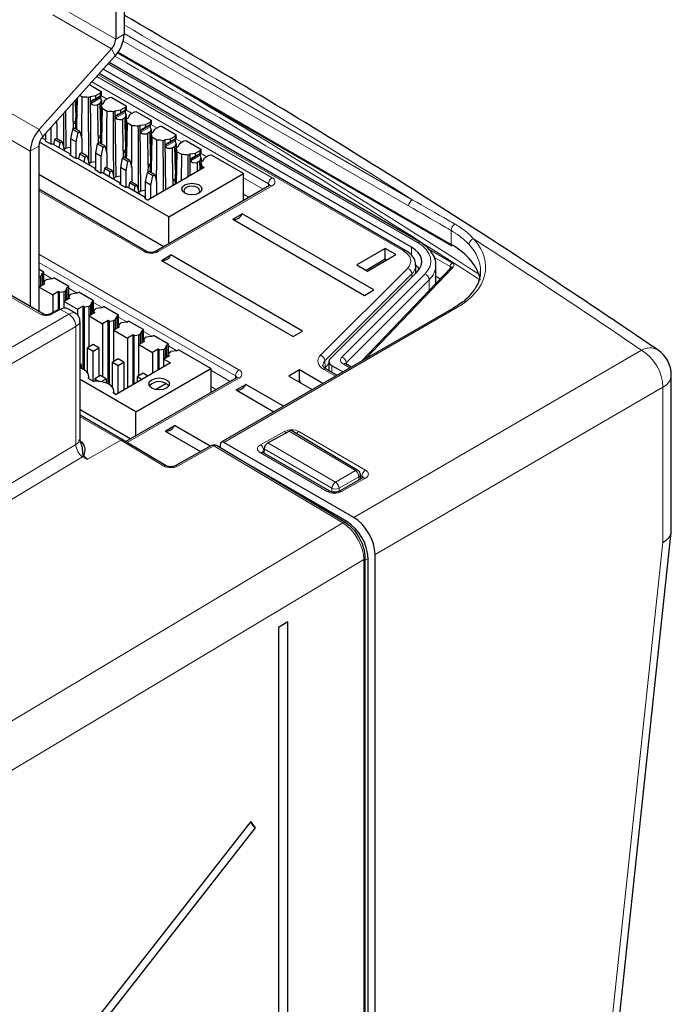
# Paper-space layout 'Blatt4' of a CAD drawing. Header units: millimetres. Extents: x 5 to 418, y 2 to 292.
# Tile 66 of 68: x 325 to 350, y 200 to 239. Entities that reach past the tile are written whole.
import ezdxf

# ---------------------------------------------------------------- set-up
doc = ezdxf.new("R2010")
doc.units = ezdxf.units.MM

psp = doc.layouts.new('Blatt4')

# ---------------------------------------------------------------- linework, layer by layer
at = {"color": 7, "linetype": 'Continuous', "lineweight": 25}
for p, q in [((328.37, 244.165), (328.37, 238.066)), ((328.709, 244.361), (328.709, 238.262)), ((325.524, 227.123), (297.191, 243.479)), ((328.206, 237.675), (325.335, 234.471)), ((328.35, 237.403), (325.478, 234.199)), ((328.445, 237.522), (341.718, 229.86)), ((340.463, 229.997), (328.106, 237.131)), ((339.901, 229.662), (327.716, 236.696)), ((340.123, 229.8), (327.873, 236.871)), ((327.324, 236.258), (327.793, 235.987)), ((327.036, 235.767), (326.936, 235.825)), ((327.363, 235.79), (327.583, 235.824)), ((327.551, 235.685), (327.779, 235.816)), ((327.58, 235.719), (327.583, 235.824)), ((327.583, 235.824), (327.767, 235.93)), ((327.767, 235.93), (327.793, 235.987)), ((327.77, 235.828), (327.767, 235.93)), ((327.793, 235.987), (327.796, 235.836)), ((326.684, 234.788), (326.675, 235.535)), ((326.783, 235.148), (326.773, 235.644)), ((327.288, 235.746), (327.363, 235.79)), ((327.392, 233.165), (327.363, 235.79)), ((327.39, 235.513), (327.391, 235.563)), ((327.618, 235.449), (327.66, 235.456)), ((327.755, 235.51), (327.66, 235.456)), ((327.674, 234.217), (327.66, 235.456)), ((327.755, 235.51), (327.766, 235.534)), ((327.773, 234.576), (327.755, 235.51)), ((327.762, 235.777), (327.762, 235.728)), ((327.87, 235.498), (327.794, 235.454)), ((327.8, 235.624), (327.802, 235.459)), ((327.929, 235.625), (327.87, 235.498)), ((328.112, 235.731), (327.929, 235.625)), ((328.211, 235.746), (328.112, 235.731)), ((328.211, 235.746), (328.783, 235.416)), ((328.757, 235.359), (328.783, 235.416)), ((328.783, 235.416), (328.786, 235.264)), ((326.402, 233.736), (326.386, 235.212)), ((328.026, 235.196), (327.83, 235.309)), ((328.278, 235.175), (328.353, 235.219)), ((328.353, 235.219), (328.573, 235.253)), ((328.382, 232.593), (328.353, 235.219)), ((328.541, 235.113), (328.768, 235.245)), ((328.57, 235.147), (328.573, 235.253)), ((328.573, 235.253), (328.757, 235.359)), ((328.752, 235.205), (328.752, 235.156)), ((328.76, 235.257), (328.757, 235.359)), ((328.79, 235.053), (328.792, 234.888)), ((328.918, 235.053), (328.86, 234.926)), ((329.102, 235.159), (328.918, 235.053)), ((329.201, 235.175), (329.102, 235.159)), ((329.201, 235.175), (329.773, 234.844)), ((326.008, 234.79), (326.036, 234.683)), ((326.033, 234.696), (326.034, 234.819)), ((326.036, 234.683), (326.036, 234.105)), ((326.684, 234.788), (326.682, 234.5)), ((326.774, 234.808), (326.684, 234.755)), ((326.684, 234.788), (326.684, 234.755)), ((326.684, 234.755), (326.772, 234.705)), ((328.38, 234.942), (328.381, 234.991)), ((328.608, 234.878), (328.65, 234.884)), ((328.745, 234.939), (328.65, 234.884)), ((328.664, 233.645), (328.65, 234.884)), ((328.745, 234.939), (328.756, 234.963)), ((328.762, 234.005), (328.745, 234.939)), ((328.86, 234.926), (328.784, 234.883)), ((329.016, 234.624), (328.82, 234.738)), ((329.268, 234.604), (329.343, 234.647)), ((329.343, 234.647), (329.563, 234.681)), ((329.372, 232.022), (329.343, 234.647)), ((329.531, 234.542), (329.758, 234.673)), ((329.56, 234.576), (329.563, 234.681)), ((329.563, 234.681), (329.747, 234.787)), ((329.741, 234.634), (329.741, 234.585)), ((329.747, 234.787), (329.773, 234.844)), ((329.75, 234.685), (329.747, 234.787)), ((329.773, 234.844), (329.776, 234.693)), ((325.584, 234.317), (325.584, 234.051)), ((325.81, 234.552), (325.8, 234.558)), ((325.81, 234.552), (325.814, 234.574)), ((325.81, 233.891), (325.81, 234.552)), ((326.649, 234.481), (326.574, 234.111)), ((326.724, 234.525), (326.649, 234.481)), ((326.876, 234.351), (326.649, 234.481)), ((326.95, 234.394), (326.724, 234.525)), ((326.8, 233.98), (326.876, 234.351)), ((326.876, 234.351), (326.95, 234.394)), ((326.95, 234.394), (327.026, 234.111)), ((327.764, 234.236), (327.674, 234.184)), ((329.369, 234.37), (329.371, 234.42)), ((329.598, 234.306), (329.64, 234.313)), ((329.735, 234.367), (329.64, 234.313)), ((329.653, 233.074), (329.64, 234.313)), ((329.735, 234.367), (329.746, 234.391)), ((329.752, 233.434), (329.735, 234.367)), ((329.849, 234.355), (329.774, 234.311)), ((329.78, 234.481), (329.782, 234.316)), ((329.908, 234.482), (329.849, 234.355)), ((330.092, 234.588), (329.908, 234.482)), ((330.191, 234.603), (330.092, 234.588)), ((330.191, 234.603), (330.763, 234.273)), ((330.737, 234.216), (330.763, 234.273)), ((330.763, 234.273), (330.766, 234.121)), ((330.477, 231.009), (325.345, 233.972)), ((325.581, 234.064), (325.437, 234.147)), ((325.568, 234.026), (325.804, 233.89)), ((325.588, 234.014), (325.588, 234.019)), ((326.571, 233.493), (325.87, 233.897)), ((325.942, 234.073), (325.902, 233.878)), ((326.017, 234.116), (325.942, 234.073)), ((326.169, 233.943), (325.942, 234.073)), ((326.243, 233.986), (326.017, 234.116)), ((326.129, 233.748), (326.169, 233.943)), ((326.169, 233.943), (326.243, 233.986)), ((326.243, 233.986), (326.319, 233.703)), ((326.8, 233.98), (326.574, 234.111)), ((326.574, 234.111), (326.574, 233.48)), ((326.8, 233.319), (326.8, 233.98)), ((327.026, 234.111), (327.026, 233.534)), ((327.639, 233.91), (327.564, 233.54)), ((327.714, 233.953), (327.639, 233.91)), ((327.866, 233.779), (327.639, 233.91)), ((327.674, 234.217), (327.672, 233.929)), ((327.674, 234.217), (327.674, 234.184)), ((327.674, 234.184), (327.762, 234.133)), ((327.94, 233.822), (327.714, 233.953)), ((330.006, 234.053), (329.81, 234.166)), ((330.258, 234.032), (330.333, 234.076)), ((330.333, 234.076), (330.553, 234.11)), ((330.355, 232.082), (330.333, 234.076)), ((330.359, 233.799), (330.361, 233.848)), ((330.521, 233.97), (330.748, 234.102)), ((330.55, 234.004), (330.553, 234.11)), ((330.553, 234.11), (330.737, 234.216)), ((330.731, 234.062), (330.731, 234.013)), ((330.74, 234.114), (330.737, 234.216)), ((330.769, 233.91), (330.772, 233.745)), ((330.898, 233.91), (330.839, 233.784)), ((331.082, 234.016), (330.898, 233.91)), ((331.18, 234.032), (331.082, 234.016)), ((331.18, 234.032), (331.753, 233.701)), ((324.976, 233.613), (324.976, 227.44)), ((325.315, 233.809), (325.315, 227.244)), ((326.402, 233.736), (326.319, 233.688)), ((326.319, 233.703), (326.319, 233.638)), ((326.574, 233.763), (326.402, 233.736)), ((326.558, 233.454), (326.793, 233.319)), ((326.932, 233.502), (326.892, 233.307)), ((327.007, 233.545), (326.932, 233.502)), ((327.159, 233.371), (326.932, 233.502)), ((327.233, 233.414), (327.007, 233.545)), ((327.79, 233.409), (327.564, 233.54)), ((327.564, 233.54), (327.564, 232.908)), ((327.79, 233.409), (327.866, 233.779)), ((327.866, 233.779), (327.94, 233.822)), ((327.94, 233.822), (328.016, 233.54)), ((328.016, 233.54), (328.016, 232.962)), ((328.664, 233.645), (328.662, 233.357)), ((328.754, 233.665), (328.664, 233.613)), ((328.664, 233.645), (328.664, 233.613)), ((328.664, 233.613), (328.752, 233.562)), ((330.588, 233.735), (330.63, 233.741)), ((330.725, 233.796), (330.63, 233.741)), ((330.643, 232.502), (330.63, 233.741)), ((330.725, 233.796), (330.736, 233.82)), ((330.742, 232.862), (330.725, 233.796)), ((330.839, 233.784), (330.764, 233.74)), ((330.996, 233.481), (330.8, 233.595)), ((330.988, 232.447), (330.996, 233.481)), ((331.248, 233.461), (331.323, 233.504)), ((331.253, 232.6), (331.248, 233.461)), ((331.323, 233.504), (331.543, 233.538)), ((331.333, 232.646), (331.323, 233.504)), ((331.511, 233.399), (331.738, 233.53)), ((331.54, 233.433), (331.543, 233.538)), ((331.543, 233.538), (331.727, 233.644)), ((331.721, 233.491), (331.721, 233.442)), ((331.727, 233.644), (331.753, 233.701)), ((331.73, 233.542), (331.727, 233.644)), ((331.753, 233.701), (331.756, 233.55)), ((332.17, 233.46), (332.072, 233.445)), ((333.447, 232.723), (332.17, 233.46)), ((326.578, 233.443), (326.578, 233.447)), ((327.56, 232.921), (326.86, 233.326)), ((327.119, 233.176), (327.159, 233.371)), ((327.159, 233.371), (327.233, 233.414)), ((327.233, 233.414), (327.309, 233.131)), ((327.392, 233.165), (327.309, 233.117)), ((327.309, 233.131), (327.309, 233.066)), ((327.564, 233.191), (327.392, 233.165)), ((327.79, 232.748), (327.79, 233.409)), ((328.629, 233.339), (328.554, 232.968)), ((328.704, 233.382), (328.629, 233.339)), ((328.856, 233.208), (328.629, 233.339)), ((328.93, 233.251), (328.704, 233.382)), ((328.78, 232.838), (328.856, 233.208)), ((328.856, 233.208), (328.93, 233.251)), ((328.93, 233.251), (329.006, 232.968)), ((329.653, 233.074), (329.652, 232.786)), ((329.744, 233.093), (329.653, 233.041)), ((329.653, 233.074), (329.653, 233.041)), ((331.349, 233.227), (331.351, 233.277)), ((331.578, 233.163), (331.62, 233.17)), ((331.715, 233.224), (331.62, 233.17)), ((331.624, 232.814), (331.62, 233.17)), ((331.715, 233.224), (331.726, 233.248)), ((331.721, 232.87), (331.715, 233.224)), ((331.747, 232.885), (331.754, 233.168)), ((331.829, 233.212), (331.754, 233.168)), ((331.759, 233.338), (331.762, 233.173)), ((331.888, 233.339), (331.829, 233.212)), ((332.072, 233.445), (331.888, 233.339)), ((325.315, 232.696), (330.286, 229.826)), ((327.548, 232.883), (327.783, 232.747)), ((327.568, 232.871), (327.568, 232.876)), ((328.55, 232.35), (327.85, 232.754)), ((327.922, 232.93), (327.882, 232.735)), ((327.997, 232.973), (327.922, 232.93)), ((328.148, 232.8), (327.922, 232.93)), ((328.223, 232.843), (327.997, 232.973)), ((328.109, 232.605), (328.148, 232.8)), ((328.148, 232.8), (328.223, 232.843)), ((328.223, 232.843), (328.299, 232.56)), ((328.78, 232.838), (328.554, 232.968)), ((328.554, 232.968), (328.554, 232.337)), ((328.78, 232.176), (328.78, 232.838)), ((329.006, 232.968), (329.006, 232.391)), ((329.619, 232.767), (329.543, 232.397)), ((329.694, 232.81), (329.619, 232.767)), ((329.846, 232.636), (329.619, 232.767)), ((331.888, 232.966), (329.646, 231.672)), ((329.653, 233.041), (329.742, 232.99)), ((329.92, 232.68), (329.694, 232.81)), ((329.846, 232.636), (329.92, 232.68)), ((329.92, 232.68), (329.996, 232.397)), ((330.477, 231.009), (333.447, 232.723)), ((331.79, 233.023), (331.787, 232.908)), ((331.888, 232.966), (331.79, 233.023)), ((333.447, 231.651), (333.447, 232.723)), ((328.382, 232.593), (328.299, 232.545)), ((328.299, 232.56), (328.299, 232.495)), ((328.554, 232.62), (328.382, 232.593)), ((328.538, 232.311), (328.773, 232.176)), ((328.558, 232.3), (328.558, 232.304)), ((328.912, 232.359), (328.872, 232.164)), ((328.987, 232.402), (328.912, 232.359)), ((329.138, 232.228), (328.912, 232.359)), ((329.213, 232.271), (328.987, 232.402)), ((329.77, 232.266), (329.543, 232.397)), ((329.543, 232.397), (329.543, 231.765)), ((329.77, 232.266), (329.846, 232.636)), ((329.996, 232.397), (329.996, 231.874)), ((330.643, 232.502), (330.642, 232.247)), ((330.734, 232.522), (330.643, 232.47)), ((330.643, 232.502), (330.643, 232.47)), ((330.643, 232.47), (330.731, 232.419)), ((329.597, 229.636), (325.315, 232.108)), ((329.54, 231.778), (328.84, 232.183)), ((329.099, 232.033), (329.138, 232.228)), ((329.138, 232.228), (329.213, 232.271)), ((329.213, 232.271), (329.289, 231.988)), ((329.372, 232.022), (329.289, 231.974)), ((329.289, 231.988), (329.289, 231.923)), ((329.543, 232.048), (329.372, 232.022)), ((329.77, 231.744), (329.77, 232.266)), ((334.483, 232.249), (329.957, 229.636)), ((334.48, 232.247), (334.483, 232.249)), ((329.528, 231.74), (329.646, 231.672)), ((329.548, 231.729), (329.548, 231.733)), ((333.019, 230.909), (333.393, 231.125)), ((338.626, 228.104), (333.393, 231.125)), ((330.477, 229.936), (330.477, 231.009)), ((333.019, 230.909), (338.252, 227.888)), ((339.075, 229.752), (337.944, 229.098)), ((339.499, 229.507), (339.075, 229.752)), ((339.075, 229.32), (339.075, 229.752)), ((330.191, 229.276), (330.565, 229.492)), ((330.191, 229.276), (335.423, 226.255)), ((335.797, 226.471), (330.565, 229.492)), ((339.075, 229.32), (338.318, 228.882)), ((338.368, 228.853), (339.499, 229.507)), ((339.125, 229.291), (339.075, 229.32)), ((325.513, 228.813), (325.315, 228.927)), ((325.442, 228.772), (325.386, 228.641)), ((325.442, 228.772), (325.513, 228.813)), ((325.442, 228.772), (325.442, 228.282)), ((325.513, 228.378), (325.513, 228.813)), ((336.895, 225.374), (340.346, 228.824)), ((337.944, 229.098), (338.368, 228.853)), ((341.693, 229), (338.153, 225.287)), ((340.298, 228.776), (340.291, 229.095)), ((340.291, 229.095), (340.291, 229.071)), ((340.297, 228.83), (340.298, 228.776)), ((341.091, 228.369), (341.091, 229.089)), ((341.694, 229.002), (341.693, 229)), ((325.315, 228.607), (325.33, 228.609)), ((325.33, 228.609), (325.386, 228.641)), ((325.33, 228.217), (325.33, 228.609)), ((325.386, 228.641), (325.386, 228.249)), ((325.556, 228.478), (325.511, 228.373)), ((325.511, 228.373), (325.556, 228.348)), ((325.511, 228.373), (325.511, 228.322)), ((325.556, 228.478), (325.612, 228.511)), ((325.838, 228.543), (325.612, 228.511)), ((325.838, 228.543), (325.909, 228.584)), ((326.503, 228.241), (325.909, 228.584)), ((341.259, 228.546), (341.091, 228.643)), ((325.556, 228.348), (325.329, 228.217)), ((325.329, 228.217), (325.866, 227.907)), ((325.329, 227.236), (325.329, 228.217)), ((326.093, 228.037), (325.866, 227.907)), ((326.137, 228.011), (326.093, 228.037)), ((326.093, 227.325), (326.093, 228.037)), ((326.137, 228.011), (326.32, 228.038)), ((326.137, 227.342), (326.137, 228.011)), ((326.32, 228.038), (326.376, 228.07)), ((326.32, 227.646), (326.32, 228.038)), ((326.432, 228.201), (326.376, 228.07)), ((326.376, 228.07), (326.376, 227.678)), ((326.432, 228.201), (326.503, 228.241)), ((326.432, 228.201), (326.432, 227.711)), ((326.503, 227.807), (326.503, 228.241)), ((326.828, 227.972), (326.899, 228.013)), ((327.493, 227.67), (326.899, 228.013)), ((338.252, 227.888), (338.626, 228.104)), ((325.866, 227.907), (325.866, 227.203)), ((326.546, 227.776), (326.319, 227.645)), ((326.319, 227.645), (326.856, 227.335)), ((326.319, 227.38), (326.319, 227.645)), ((326.546, 227.907), (326.501, 227.802)), ((326.501, 227.802), (326.546, 227.776)), ((326.501, 227.802), (326.501, 227.75)), ((326.546, 227.907), (326.602, 227.939)), ((326.828, 227.972), (326.602, 227.939)), ((327.422, 227.629), (327.366, 227.498)), ((327.422, 227.629), (327.493, 227.67)), ((327.422, 227.629), (327.422, 227.139)), ((327.493, 227.235), (327.493, 227.67)), ((326.116, 227.337), (325.755, 227.143)), ((326.755, 227.19), (326.471, 227.353)), ((327.083, 227.466), (326.856, 227.335)), ((326.856, 227.335), (326.856, 227.096)), ((327.127, 227.44), (327.083, 227.466)), ((327.083, 224.95), (327.083, 227.466)), ((327.127, 227.44), (327.31, 227.466)), ((327.127, 224.925), (327.127, 227.44)), ((327.535, 227.205), (327.309, 227.074)), ((327.31, 227.466), (327.366, 227.498)), ((327.31, 227.074), (327.31, 227.466)), ((327.366, 227.498), (327.366, 227.106)), ((327.536, 227.336), (327.491, 227.23)), ((327.491, 227.23), (327.535, 227.205)), ((327.491, 227.23), (327.491, 227.179)), ((327.536, 227.336), (327.592, 227.368)), ((327.818, 227.4), (327.592, 227.368)), ((327.818, 227.4), (327.889, 227.441)), ((328.483, 227.098), (327.889, 227.441)), ((341.786, 227.384), (332.564, 222.06)), ((325.525, 227.123), (325.524, 227.123)), ((326.955, 222.205), (326.955, 226.843)), ((327.309, 227.074), (327.846, 226.764)), ((327.309, 225.839), (327.309, 227.074)), ((328.073, 226.894), (327.846, 226.764)), ((328.117, 226.868), (328.073, 226.894)), ((328.073, 224.379), (328.073, 226.894)), ((328.117, 226.868), (328.3, 226.895)), ((328.117, 224.354), (328.117, 226.868)), ((328.3, 226.895), (328.355, 226.927)), ((328.3, 226.503), (328.3, 226.895)), ((328.412, 227.058), (328.355, 226.927)), ((328.355, 226.927), (328.355, 226.535)), ((328.412, 227.058), (328.483, 227.098)), ((328.412, 227.058), (328.412, 226.568)), ((328.483, 226.664), (328.483, 227.098)), ((328.808, 226.829), (328.582, 226.796)), ((328.808, 226.829), (328.879, 226.87)), ((329.473, 226.527), (328.879, 226.87)), ((327.846, 226.764), (327.846, 224.657)), ((328.525, 226.633), (328.299, 226.502)), ((328.299, 226.502), (328.836, 226.192)), ((328.299, 225.268), (328.299, 226.502)), ((328.526, 226.764), (328.48, 226.659)), ((328.48, 226.659), (328.525, 226.633)), ((328.48, 226.659), (328.48, 226.607)), ((328.526, 226.764), (328.582, 226.796)), ((329.402, 226.486), (329.345, 226.355)), ((329.402, 226.486), (329.473, 226.527)), ((329.402, 226.486), (329.402, 225.996)), ((329.473, 226.092), (329.473, 226.527)), ((335.423, 226.255), (335.797, 226.471)), ((329.063, 226.323), (328.836, 226.192)), ((328.836, 226.192), (328.836, 224.216)), ((329.107, 226.297), (329.063, 226.323)), ((329.063, 224.347), (329.063, 226.323)), ((329.107, 226.297), (329.29, 226.323)), ((329.107, 224.373), (329.107, 226.297)), ((329.515, 226.062), (329.289, 225.931)), ((329.29, 226.323), (329.345, 226.355)), ((329.29, 225.931), (329.29, 226.323)), ((329.345, 226.355), (329.345, 225.963)), ((329.516, 226.193), (329.47, 226.087)), ((329.47, 226.087), (329.515, 226.062)), ((329.47, 226.087), (329.47, 226.036)), ((329.516, 226.193), (329.572, 226.225)), ((329.798, 226.257), (329.572, 226.225)), ((329.798, 226.257), (329.869, 226.298)), ((330.463, 225.955), (329.869, 226.298)), ((327.479, 225.937), (327.252, 225.807)), ((327.252, 225.807), (327.479, 225.676)), ((327.252, 224.813), (327.252, 225.807)), ((327.705, 225.807), (327.479, 225.937)), ((327.479, 225.676), (327.705, 225.807)), ((327.479, 224.478), (327.479, 225.676)), ((327.705, 225.807), (327.705, 224.673)), ((329.289, 225.931), (329.826, 225.621)), ((329.289, 224.696), (329.289, 225.931)), ((330.053, 225.751), (329.826, 225.621)), ((330.097, 225.725), (330.053, 225.751)), ((330.053, 224.919), (330.053, 225.751)), ((330.097, 225.725), (330.28, 225.752)), ((330.097, 224.944), (330.097, 225.725)), ((330.28, 225.752), (330.335, 225.784)), ((330.28, 225.36), (330.28, 225.752)), ((330.392, 225.915), (330.335, 225.784)), ((330.335, 225.784), (330.335, 225.392)), ((330.392, 225.915), (330.463, 225.955)), ((330.392, 225.915), (330.392, 225.425)), ((330.463, 225.521), (330.463, 225.955)), ((330.506, 225.621), (330.562, 225.653)), ((330.788, 225.686), (330.562, 225.653)), ((330.788, 225.686), (330.859, 225.727)), ((332.146, 224.984), (330.859, 225.727)), ((328.469, 225.366), (328.242, 225.235)), ((328.695, 225.235), (328.469, 225.366)), ((329.826, 225.621), (329.826, 224.788)), ((330.505, 225.49), (330.279, 225.359)), ((330.279, 225.359), (330.548, 225.204)), ((330.279, 225.049), (330.279, 225.359)), ((330.506, 225.621), (330.46, 225.516)), ((330.46, 225.516), (330.505, 225.49)), ((330.46, 225.464), (330.46, 225.516)), ((336.842, 225.258), (336.842, 224.896)), ((326.998, 225.147), (326.955, 225.172)), ((326.955, 225.122), (326.998, 225.147)), ((326.998, 225.147), (326.998, 224.987)), ((327.252, 224.861), (327.216, 224.856)), ((328.242, 225.235), (328.469, 225.105)), ((328.242, 224.242), (328.242, 225.235)), ((330.548, 225.204), (328.384, 223.955)), ((328.469, 225.105), (328.695, 225.235)), ((328.469, 224.004), (328.469, 225.105)), ((328.695, 225.235), (328.695, 224.135)), ((329.176, 223.269), (332.146, 224.984)), ((332.146, 224.984), (332.146, 224.025)), ((335.667, 224.927), (335.243, 224.682)), ((336.598, 224.389), (335.667, 224.927)), ((335.667, 224.495), (335.667, 224.927)), ((336.842, 225.183), (336.686, 225.027)), ((337.159, 224.713), (336.737, 224.957)), ((337.39, 224.846), (336.959, 225.095)), ((337.731, 225.043), (337.516, 225.168)), ((329.176, 223.269), (326.955, 224.551)), ((327.29, 224.587), (327.498, 224.467)), ((327.304, 224.578), (327.304, 224.665)), ((327.762, 224.706), (327.535, 224.575)), ((327.535, 224.575), (327.714, 224.472)), ((327.535, 224.575), (327.535, 224.471)), ((327.988, 224.575), (327.762, 224.706)), ((327.794, 224.464), (327.988, 224.575)), ((327.988, 224.575), (327.988, 224.416)), ((333.168, 224.616), (328.773, 222.079)), ((329.459, 224.794), (329.232, 224.664)), ((329.232, 224.664), (329.422, 224.554)), ((329.232, 224.445), (329.232, 224.664)), ((329.648, 224.685), (329.459, 224.794)), ((335.243, 224.682), (336.174, 224.144)), ((335.667, 224.495), (335.617, 224.466)), ((335.701, 224.475), (335.667, 224.495)), ((335.701, 224.417), (335.701, 224.475)), ((350.443, 218.516), (350.443, 224.722)), ((328.242, 224.29), (328.206, 224.285)), ((328.294, 224.007), (328.294, 224.094)), ((329.949, 224.148), (330.365, 224.389)), ((333.161, 224.133), (333.535, 224.349)), ((333.161, 224.133), (334.657, 223.269)), ((335.031, 223.485), (333.535, 224.349)), ((328.28, 224.015), (328.384, 223.955)), ((326.955, 223.358), (328.972, 222.193)), ((328.667, 222.142), (326.955, 223.131)), ((329.176, 222.311), (329.176, 223.269)), ((330.332, 222.5), (330.706, 222.716)), ((332.126, 221.897), (330.706, 222.716)), ((334.411, 222.027), (335.261, 222.501)), ((337.993, 220.939), (335.363, 222.51)), ((330.37, 221.125), (328.668, 222.142)), ((330.332, 222.5), (331.745, 221.684)), ((332.174, 221.924), (330.73, 221.119)), ((337.488, 218.866), (332.374, 221.921)), ((332.522, 221.969), (332.522, 221.832)), ((337.825, 219.071), (332.664, 222.05)), ((334.264, 221.788), (334.259, 221.617)), ((336.87, 220.11), (334.216, 221.642)), ((337.548, 218.91), (333.586, 221.197)), ((338.194, 220.639), (337.238, 220.106)), ((338.093, 220.582), (338.09, 220.77)), ((347.794, 193.702), (350.439, 218.478)), ((338.281, 132.21), (338.281, 217.476)), ((338.396, 132.847), (338.396, 217.44)), ((338.673, 132.366), (338.673, 217.601)), ((335.207, 214.918), (334.84, 214.698)), ((334.84, 214.698), (334.84, 131.084)), ((335.207, 131.304), (335.207, 214.918)), ((333.743, 207), (313.567, 181.231)), ((333.923, 206.74), (333.743, 207)), ((313.747, 180.972), (333.923, 206.74))]:
    psp.add_line(p, q, dxfattribs=at)
at = {"color": 7, "linetype": 'Continuous', "lineweight": 18}
for p, q in [((309.213, 243.778), (325.335, 234.471)), ((325.424, 227.116), (297.096, 243.469)), ((308.853, 242.92), (324.976, 233.613)), ((325.87, 239.024), (328.206, 237.675)), ((326.532, 239.126), (328.37, 238.066)), ((328.37, 238.066), (328.709, 238.262)), ((328.709, 238.294), (340.152, 231.688)), ((340.008, 231.442), (328.67, 237.987)), ((328.206, 237.675), (328.35, 237.403)), ((328.465, 237.551), (341.693, 229.915)), ((340.363, 229.988), (328.066, 237.087)), ((327.616, 236.584), (334.583, 232.563)), ((339.801, 229.652), (327.676, 236.651)), ((334.441, 232.321), (327.425, 236.371)), ((327.77, 235.828), (327.58, 235.719)), ((327.785, 235.822), (328.028, 235.682)), ((327.39, 235.513), (327.762, 235.728)), ((327.762, 235.777), (327.391, 235.563)), ((327.766, 235.534), (327.618, 235.449)), ((328.38, 234.942), (328.752, 235.156)), ((328.752, 235.205), (328.381, 234.991)), ((328.76, 235.257), (328.57, 235.147)), ((328.775, 235.251), (329.018, 235.111)), ((328.756, 234.963), (328.608, 234.878)), ((329.741, 234.634), (329.371, 234.42)), ((329.75, 234.685), (329.56, 234.576)), ((329.765, 234.679), (330.008, 234.539)), ((325.335, 234.471), (325.478, 234.199)), ((329.369, 234.37), (329.741, 234.585)), ((329.746, 234.391), (329.598, 234.306)), ((330.359, 233.799), (330.731, 234.013)), ((330.731, 234.062), (330.361, 233.848)), ((330.74, 234.114), (330.55, 234.004)), ((330.755, 234.108), (330.998, 233.968)), ((324.976, 233.613), (325.315, 233.809)), ((330.736, 233.82), (330.588, 233.735)), ((331.721, 233.491), (331.351, 233.277)), ((331.73, 233.542), (331.54, 233.433)), ((331.745, 233.536), (331.987, 233.396)), ((331.349, 233.227), (331.721, 233.442)), ((331.726, 233.248), (331.578, 233.163)), ((333.447, 232.554), (334.229, 232.102)), ((334.44, 232.224), (334.441, 232.321)), ((329.497, 229.626), (325.315, 232.04)), ((334.583, 232.239), (330.057, 229.626)), ((333.668, 231.779), (333.447, 231.906)), ((341.693, 229.915), (341.693, 230.463)), ((340.123, 229.479), (340.123, 229.8)), ((340.81, 229.72), (341.739, 229.183)), ((325.315, 229.521), (333.268, 224.93)), ((333.127, 224.687), (325.315, 229.197)), ((341.655, 229.037), (341.012, 229.409)), ((336.508, 225.511), (339.959, 228.961)), ((341.778, 229.015), (338.313, 225.379)), ((341.655, 228.961), (341.655, 229.037)), ((325.513, 228.742), (325.848, 228.549)), ((340.132, 228.743), (336.681, 225.293)), ((337.352, 225.437), (340.649, 228.733)), ((340.823, 228.512), (337.526, 225.216)), ((340.132, 228.743), (340.134, 228.612)), ((340.823, 228.088), (340.823, 228.512)), ((326.503, 228.17), (326.838, 227.977)), ((327.493, 227.599), (327.827, 227.406)), ((326.174, 227.33), (325.814, 227.136)), ((326.504, 227.14), (326.174, 227.33)), ((341.888, 227.375), (332.664, 222.05)), ((300.651, 212.216), (326.504, 227.14)), ((328.483, 227.027), (328.817, 226.834)), ((326.786, 226.65), (300.934, 211.726)), ((326.786, 221.964), (326.786, 226.65)), ((329.473, 226.456), (329.807, 226.263)), ((330.463, 225.884), (330.797, 225.691)), ((337.825, 219.071), (349.257, 225.71)), ((336.681, 225.293), (336.686, 225.027)), ((332.146, 224.913), (332.914, 224.469)), ((337.101, 224.679), (336.637, 224.947)), ((336.959, 225.095), (336.959, 224.829)), ((337.673, 225.01), (337.416, 225.158)), ((337.526, 225.216), (337.526, 225.162)), ((333.268, 224.606), (328.831, 222.044)), ((333.125, 224.591), (333.127, 224.687)), ((332.353, 224.145), (332.146, 224.265)), ((350.108, 224.242), (338.673, 217.601)), ((350.108, 218.081), (350.108, 224.242)), ((328.568, 222.132), (326.955, 223.063)), ((337.893, 220.929), (335.261, 222.501)), ((328.568, 222.132), (327.242, 221.367)), ((330.27, 221.115), (328.568, 222.132)), ((334.119, 221.954), (335.076, 222.487)), ((335.641, 222.481), (338.294, 220.949)), ((306.123, 209.604), (326.786, 221.964)), ((332.274, 221.911), (330.83, 221.107)), ((337.388, 218.856), (332.274, 221.911)), ((336.961, 220.23), (334.264, 221.788)), ((334.411, 222.027), (337.102, 220.472)), ((327.057, 221.473), (306.68, 209.284)), ((327.238, 221.365), (327.057, 221.473)), ((336.773, 220.101), (334.119, 221.633)), ((334.262, 221.713), (334.258, 221.711)), ((334.258, 221.711), (334.26, 221.644)), ((337.102, 220.472), (337.893, 220.929)), ((338.031, 220.688), (337.241, 220.232)), ((338.294, 220.629), (337.338, 220.096)), ((338.034, 220.549), (338.031, 220.688)), ((338.15, 220.706), (338.09, 220.74)), ((338.147, 220.612), (338.15, 220.706)), ((336.961, 220.078), (336.961, 220.23)), ((337.241, 220.232), (337.241, 220.107)), ((309.889, 202.395), (337.388, 218.856)), ((337.48, 218.871), (337.548, 218.91)), ((338.396, 217.44), (338.281, 217.373)), ((338.225, 217.396), (310.106, 200.564)), ((338.225, 132.129), (338.225, 217.396))]:
    psp.add_line(p, q, dxfattribs=at)
at = {"color": 7, "linetype": 'Continuous', "lineweight": 25, "flags": 128}
for points in [[(326.836, 235.714), (326.813, 234.63), (326.81, 234.475)], [(327.83, 235.309), (327.803, 234.059), (327.799, 233.904)], [(328.82, 234.738), (328.793, 233.487), (328.789, 233.332)], [(329.81, 234.166), (329.783, 232.916), (329.779, 232.761)], [(330.8, 233.595), (330.773, 232.344), (330.772, 232.322)], [(331.113, 231.948), (331.027, 232.023), (330.996, 232.111), (331.027, 232.199), (331.113, 232.274), (331.243, 232.324), (331.396, 232.342), (331.549, 232.324), (331.679, 232.274), (331.766, 232.199), (331.796, 232.111), (331.766, 232.023), (331.679, 231.948), (331.549, 231.898), (331.396, 231.88), (331.243, 231.898), (331.113, 231.948)], [(331.618, 232.168), (331.516, 232.208), (331.396, 232.221), (331.276, 232.208), (331.175, 232.168), (331.107, 232.11), (331.083, 232.04), (331.107, 231.971), (331.148, 231.93)], [(331.645, 231.93), (331.686, 231.971), (331.71, 232.04), (331.686, 232.11), (331.618, 232.168)], [(340.346, 228.824), (340.444, 228.943), (340.506, 229.07), (340.533, 229.202), (340.521, 229.334), (340.473, 229.463), (340.389, 229.586), (340.271, 229.699), (340.123, 229.8)], [(340.297, 228.83), (340.295, 228.784), (340.294, 228.772)], [(340.437, 228.934), (340.389, 228.998), (340.297, 229.09)], [(336.895, 225.374), (336.867, 225.34), (336.849, 225.303), (336.842, 225.266), (336.845, 225.228), (336.859, 225.191), (336.883, 225.156), (336.917, 225.124), (336.959, 225.095)], [(327.29, 224.587), (327.304, 224.681), (327.277, 224.774), (327.211, 224.86), (327.111, 224.935), (326.982, 224.993), (326.955, 225.002)], [(336.737, 224.957), (336.736, 224.958), (336.733, 224.959)], [(328.28, 224.015), (328.294, 224.109), (328.267, 224.202), (328.201, 224.289), (328.101, 224.363), (327.972, 224.421), (327.822, 224.459), (327.661, 224.475), (327.498, 224.467)], [(329.803, 224.54), (329.937, 224.592), (330.095, 224.61), (330.253, 224.592), (330.387, 224.54), (330.477, 224.463), (330.508, 224.371), (330.477, 224.28), (330.387, 224.203), (330.253, 224.151), (330.095, 224.133), (329.937, 224.151), (329.803, 224.203), (329.713, 224.28), (329.682, 224.371), (329.713, 224.463), (329.803, 224.54)], [(329.803, 224.377), (329.713, 224.3), (329.707, 224.29)]]:
    psp.add_lwpolyline(points, dxfattribs=at)
at = {"color": 7, "linetype": 'Continuous', "lineweight": 18, "flags": 128}
for points in [[(340.649, 228.733), (340.775, 228.887), (340.856, 229.05), (340.89, 229.219), (340.875, 229.388), (340.813, 229.554), (340.705, 229.712), (340.554, 229.858), (340.363, 229.988)], [(339.959, 228.961), (340.028, 229.046), (340.072, 229.136), (340.091, 229.228), (340.083, 229.322), (340.049, 229.413), (339.989, 229.5), (339.906, 229.58), (339.801, 229.652)], [(336.637, 224.947), (336.551, 225.005), (336.483, 225.071), (336.434, 225.142), (336.407, 225.216), (336.4, 225.293), (336.415, 225.369), (336.451, 225.442), (336.508, 225.511)], [(337.352, 225.437), (337.324, 225.402), (337.307, 225.366), (337.299, 225.329), (337.302, 225.291), (337.316, 225.254), (337.34, 225.219), (337.374, 225.187), (337.416, 225.158)], [(347.464, 193.313), (348.791, 205.747), (350.108, 218.081)]]:
    psp.add_lwpolyline(points, dxfattribs=at)
at = {"color": 7, "linetype": 'Continuous', "lineweight": 25}
for centre, radius, start, end in [((327.344, 238.328), 1.366, 317.3803, 357.2082), ((327.749, 238.096), 0.621, 317.3803, 357.2082), ((327.842, 235.779), 0.0809, 157.2873, 181.4651), ((327.056, 234.457), 1.31, 79.7801, 90.8315), ((327.944, 235.736), 0.182, 182.5078, 217.7954), ((327.552, 235.318), 0.278, 358.227, 29.4562), ((328.045, 233.886), 1.31, 79.7801, 90.8315), ((328.832, 235.207), 0.0809, 157.2873, 181.4651), ((328.934, 235.164), 0.182, 182.5078, 217.7954), ((328.542, 234.746), 0.278, 358.227, 29.4562), ((329.035, 233.314), 1.31, 79.7801, 90.8315), ((329.822, 234.636), 0.0809, 157.2873, 181.4651), ((326.34, 233.546), 1.366, 137.3803, 177.2082), ((329.924, 234.593), 0.182, 182.5078, 217.7954), ((329.532, 234.175), 0.278, 358.227, 29.4562), ((325.935, 233.778), 0.621, 137.3803, 177.2082), ((325.356, 234.116), 0.23, 337.0218, 347.0334), ((325.949, 232.855), 1.045, 94.3461, 97.9939), ((330.025, 232.743), 1.31, 79.7801, 90.8315), ((330.812, 234.064), 0.0809, 157.2873, 181.4651), ((330.913, 234.021), 0.182, 182.5078, 217.7954), ((326.346, 233.544), 0.23, 337.0218, 347.0334), ((330.522, 233.603), 0.278, 358.227, 29.4562), ((331.015, 232.171), 1.31, 79.7801, 90.8315), ((331.802, 233.493), 0.0809, 157.2873, 181.4651), ((326.939, 232.284), 1.045, 94.3461, 97.9939), ((331.903, 233.45), 0.182, 182.5078, 217.7954), ((331.512, 233.032), 0.278, 358.227, 29.4562), ((327.336, 232.973), 0.23, 337.0218, 347.0334), ((327.929, 231.713), 1.045, 94.3461, 97.9939), ((328.326, 232.401), 0.23, 337.0218, 347.0334), ((328.919, 231.141), 1.045, 94.3461, 97.9939), ((329.316, 231.83), 0.23, 337.0218, 347.0334), ((333.065, 231.262), 0.356, 262.6225, 337.3722), ((341.75, 229.907), 0.0577, 172.814, 235.8738), ((330.236, 229.629), 0.356, 262.6225, 337.3722), ((326.139, 227.283), 0.0593, 53.6019, 112.9652), ((349.243, 224.722), 1.2, 0, 55.7542), ((330.091, 223.929), 0.533, 42.6006, 122.8177), ((333.206, 224.486), 0.356, 262.6225, 337.3722), ((330.378, 222.853), 0.356, 262.6225, 337.3722), ((332.272, 221.749), 0.2, 59.144, 119.1237), ((337.89, 220.767), 0.2, 0.8585, 59.144), ((336.554, 217.356), 1.844, 2.6055, 57.3945), ((334.22, 207.172), 0.524, 200.9626, 235.499)]:
    psp.add_arc(centre, radius, start, end, dxfattribs=at)
at = {"color": 7, "linetype": 'Continuous', "lineweight": 18}
for centre, radius, start, end in [((334.749, 232.303), 0.308, 122.6523, 176.7703), ((334.396, 232.225), 0.106, 17.4139, 64.5329), ((334.521, 232.401), 0.173, 290.7834, 69.2166), ((334.524, 232.159), 0.0988, 53.7667, 114.9229), ((340.314, 231.428), 0.307, 121.9772, 177.4454), ((341.994, 230.45), 0.301, 117.5419, 177.5244), ((340.421, 229.911), 0.0959, 64.0432, 127.2534), ((342.65, 229.896), 0.248, 105.8092, 175.4393), ((329.555, 229.55), 0.0962, 64.3553, 127.1594), ((329.777, 230.168), 0.609, 242.6097, 297.3903), ((329.999, 229.544), 0.101, 54.5257, 113.3045), ((339.859, 229.572), 0.0988, 65.1042, 126.2309), ((341.84, 229.029), 0.185, 123.2297, 177.3477), ((339.878, 228.719), 0.255, 5.34, 71.5416), ((339.809, 229.102), 0.483, 311.9453, 356.3073), ((340.288, 229.11), 0.802, 311.7748, 359.7193), ((341.746, 228.941), 0.0806, 67.0476, 132.001), ((340.569, 228.492), 0.254, 4.5341, 71.6306), ((341.829, 227.289), 0.104, 55.6476, 114.8655), ((325.779, 227.089), 0.0589, 53.484, 114.3598), ((326.19, 226.632), 0.597, 1.7215, 58.2785), ((349.591, 225.161), 0.643, 59.394, 121.2493), ((348.323, 224.188), 1.787, 1.7449, 58.4473), ((336.427, 225.269), 0.255, 5.34, 71.5416), ((336.844, 225.111), 0.244, 131.7711, 179.7983), ((337.272, 225.195), 0.254, 4.5341, 71.6306), ((333.434, 224.67), 0.308, 122.6523, 176.7703), ((333.207, 224.768), 0.173, 290.7834, 69.2166), ((336.696, 224.864), 0.102, 68.5325, 125.3118), ((337.475, 225.076), 0.101, 65.6929, 125.6176), ((337.586, 225.151), 0.0883, 133.1871, 163.6764), ((333.081, 224.592), 0.106, 17.4139, 64.5329), ((333.21, 224.529), 0.0961, 52.8179, 115.8716), ((349.873, 224.762), 0.571, 294.329, 355.9244), ((326.659, 222.233), 0.297, 295.3879, 354.638), ((334.945, 222.27), 0.253, 39.9601, 58.8605), ((335.784, 222.243), 0.277, 120.9985, 146.4807), ((332.213, 221.832), 0.0996, 52.3309, 112.9899), ((332.332, 221.833), 0.0977, 64.6194, 126.6007), ((333.955, 221.699), 0.304, 2.2121, 57.2055), ((327.321, 221.016), 0.527, 114.3279, 120.0809), ((327.07, 221.607), 0.115, 287.129, 292.9089), ((334.175, 221.552), 0.0992, 65.4202, 124.5442), ((330.328, 221.04), 0.0951, 64.1257, 127.5626), ((330.769, 221.027), 0.0999, 52.3706, 112.5617), ((337.951, 220.85), 0.0977, 64.6194, 126.6007), ((338.457, 220.689), 0.307, 122.0223, 176.8229), ((337.723, 220.67), 0.309, 3.2782, 56.7218), ((337.993, 220.778), 0.0977, 293.3911, 355.3787), ((338.235, 220.546), 0.102, 54.7128, 113.8713), ((337.278, 220.207), 0.318, 123.551, 175.8713), ((337.099, 220.516), 0.318, 244.1328, 296.4445), ((336.933, 220.214), 0.309, 3.2782, 56.7218), ((336.828, 220.025), 0.0945, 63.303, 126.1578), ((337.28, 220.018), 0.097, 53.1689, 115.6331), ((337.446, 218.777), 0.0977, 64.636, 126.5991), ((338.182, 217.486), 0.099, 295.4109, 354.6306)]:
    psp.add_arc(centre, radius, start, end, dxfattribs=at)
for centre, major_axis, ratio, start_param, end_param in [((60.023, 89.881), (378.787, -5.628), 0.567125, 0.746872, 0.790707), ((60.01, 77.57), (378.865, 5.829), 0.587275, 0.71895, 0.774801), ((60.008, 77.667), (378.985, 5.829), 0.587272, 0.719533, 0.774714), ((338.867, 229.061), (4.2, -0.062), 0.567125, 5.523666, 6.776899), ((60.023, 89.881), (378.787, -5.628), 0.567125, 0.710423, 0.73729), ((338.865, 228.896), (4, -0.062), 0.566612, 0.005901, 0.494119), ((341.569, 229.082), (0.24, 0.004), 0.587275, 5.759699, 7.059548), ((341.57, 228.985), (0.12, 0.004), 0.597067, 0.212872, 0.766692), ((326.355, 226.728), (0.415, 0.451), 0.36902, 0.087543, 0.850457), ((325.421, 226.951), (0.104, 0.171), 0.593269, 0.020096, 0.782626), ((326.355, 226.728), (0.598, 0.134), 0.368902, 5.432683, 6.19607), ((335.358, 222.323), (0.4, -0.006), 0.567122, 0.794121, 2.364612), ((328.566, 221.969), (0.101, 0.172), 0.572322, 6.278897, 7.072791), ((327.062, 221.796), (-0.192, 0.351), 0.562342, 0.79753, 2.350876), ((334.402, 221.791), (0.4, -0.006), 0.566782, 2.364314, 3.934806), ((298.067, 238.303), (29.173, -16.935), 0.012594, 6.275953, 6.387257), ((298.067, 238.205), (29.175, -16.837), 0.015112, 6.281581, 6.385759), ((334.4, 221.626), (0.2, -0.012), 0.555022, 2.38778, 3.184773), ((330.552, 221.278), (0.4, -0.006), 0.587275, 3.936026, 5.489369), ((338.011, 220.792), (0.4, -0.006), 0.567122, 5.506814, 7.077306), ((338.009, 220.627), (0.2, 0), 0.556968, 6.257414, 7.069319), ((337.055, 220.259), (0.4, -0.006), 0.567473, 3.935434, 5.505926), ((337.373, 217.885), (-0.603, 1.038), 0.579062, 3.925443, 5.478789)]:
    psp.add_ellipse(centre, major_axis=major_axis, ratio=ratio, start_param=start_param, end_param=end_param, dxfattribs=at)
at = {"color": 7, "linetype": 'Continuous', "lineweight": 25}
for centre, major_axis, ratio, start_param, end_param in [((327.796, 235.884), (0.0213, 0.0685), 0.214878, 2.584709, 3.70514), ((327.761, 235.679), (0.051, 0.164), 0.214878, 0.377162, 0.563548), ((327.621, 235.549), (0.231, 0.045), 0.415057, 3.048159, 4.618955), ((327.623, 235.599), (0.231, 0.045), 0.415057, 1.927727, 3.048159), ((327.484, 235.704), (0.0963, 0.0188), 0.415057, 5.06932, 6.189751), ((327.763, 235.631), (0.051, 0.164), 0.214878, 4.155505, 4.739654), ((328.613, 235.027), (0.231, 0.045), 0.415057, 1.927727, 3.048159), ((328.474, 235.132), (0.0963, 0.0188), 0.415057, 5.06932, 6.189751), ((328.753, 235.059), (0.051, 0.164), 0.214878, 4.155505, 4.739654), ((328.786, 235.312), (0.0213, 0.0685), 0.214878, 2.584709, 3.70514), ((328.751, 235.107), (0.051, 0.164), 0.214878, 0.377162, 0.563548), ((328.611, 234.977), (0.231, 0.045), 0.415057, 3.048159, 4.618955), ((329.776, 234.741), (0.0213, 0.0685), 0.214878, 2.584709, 3.70514), ((329.741, 234.536), (0.051, 0.164), 0.214878, 0.377162, 0.563548), ((329.601, 234.406), (0.231, 0.045), 0.415057, 3.048159, 4.618955), ((329.603, 234.456), (0.231, 0.045), 0.415057, 1.927727, 3.048159), ((329.464, 234.561), (0.0963, 0.0188), 0.415057, 5.06932, 6.189751), ((329.743, 234.488), (0.051, 0.164), 0.214878, 4.155505, 4.739654), ((324.975, 234.63), (-0.599, 0.655), 0.201907, 3.368146, 3.514595), ((330.593, 233.884), (0.231, 0.045), 0.415057, 1.927727, 3.048159), ((330.454, 233.989), (0.0963, 0.0188), 0.415057, 5.06932, 6.189751), ((330.733, 233.916), (0.051, 0.164), 0.214878, 4.155505, 4.739654), ((330.766, 234.17), (0.0213, 0.0685), 0.214878, 2.584709, 3.70514), ((330.731, 233.964), (0.051, 0.164), 0.214878, 0.377162, 0.563548), ((325.965, 234.059), (-0.599, 0.655), 0.201907, 3.368146, 3.514595), ((330.591, 233.834), (0.231, 0.045), 0.415057, 3.048159, 4.618955), ((331.756, 233.598), (0.0213, 0.0685), 0.214878, 2.584709, 3.70514), ((331.721, 233.393), (0.051, 0.164), 0.214878, 0.377162, 0.563548), ((331.581, 233.263), (0.231, 0.045), 0.415057, 3.048159, 4.618955), ((331.583, 233.313), (0.231, 0.045), 0.415057, 1.927727, 3.048159), ((331.444, 233.418), (0.0963, 0.0188), 0.415057, 5.06932, 6.189751), ((331.723, 233.345), (0.051, 0.164), 0.214878, 4.155505, 4.739654), ((326.954, 233.487), (-0.599, 0.655), 0.201907, 3.368146, 3.514595), ((327.944, 232.916), (-0.599, 0.655), 0.201907, 3.368146, 3.514595), ((328.934, 232.344), (-0.599, 0.655), 0.201907, 3.368146, 3.514595), ((338.865, 228.341), (4, -0.061), 0.566817, 0.093751, 0.794068), ((326.167, 226.836), (0.306, 0.516), 0.585386, 0.007179, 0.775043), ((335.259, 222.339), (0.105, 0.17), 0.577206, 0.008874, 0.802768), ((332.664, 221.887), (-0.1, 0.173), 0.577557, 5.497716, 7.068817), ((334.408, 221.865), (0.105, 0.17), 0.577197, 0.803213, 2.356255), ((337.825, 218.091), (-0.6, 1.039), 0.577587, 3.927194, 5.497635)]:
    psp.add_ellipse(centre, major_axis=major_axis, ratio=ratio, start_param=start_param, end_param=end_param, dxfattribs=at)
for points, knots in [([(349.918, 225.714), (349.129, 226.248), (346.84, 227.797), (342.979, 230.326), (338.304, 233.282), (333.556, 236.185), (330.32, 238.076), (328.709, 239.017)], [0, 0, 0, 0, 0.116542, 0.337912, 0.559283, 0.780652, 1, 1, 1, 1]), ([(326.795, 235.668), (326.788, 235.374), (326.779, 234.985), (326.769, 234.595), (326.767, 234.5)], [0, 0, 0, 0, 0.75571, 1, 1, 1, 1]), ([(327.023, 234.124), (327.023, 234.186), (327.028, 234.733), (327.032, 235.281), (327.036, 235.767)], [0, 0, 0, 0, 0.1117084, 1, 1, 1, 1]), ([(327.302, 233.156), (327.3, 233.532), (327.296, 234.396), (327.291, 235.259), (327.288, 235.746)], [0, 0, 0, 0, 0.435823, 1, 1, 1, 1]), ([(327.794, 235.454), (327.784, 235.041), (327.772, 234.532), (327.759, 234.024), (327.757, 233.929)], [0, 0, 0, 0, 0.812925, 1, 1, 1, 1]), ([(326.313, 233.727), (326.311, 234.104), (326.308, 234.568), (326.305, 235.033), (326.305, 235.121)], [0, 0, 0, 0, 0.810041, 1, 1, 1, 1]), ([(328.013, 233.553), (328.013, 233.614), (328.018, 234.162), (328.022, 234.709), (328.026, 235.196)], [0, 0, 0, 0, 0.1117084, 1, 1, 1, 1]), ([(328.292, 232.584), (328.29, 232.961), (328.286, 233.824), (328.281, 234.688), (328.278, 235.175)], [0, 0, 0, 0, 0.435823, 1, 1, 1, 1]), ([(328.784, 234.883), (328.774, 234.469), (328.761, 233.961), (328.749, 233.452), (328.747, 233.357)], [0, 0, 0, 0, 0.812925, 1, 1, 1, 1]), ([(329.003, 232.981), (329.003, 233.043), (329.008, 233.59), (329.012, 234.138), (329.016, 234.624)], [0, 0, 0, 0, 0.111708, 1, 1, 1, 1]), ([(329.282, 232.013), (329.28, 232.389), (329.276, 233.253), (329.271, 234.116), (329.268, 234.604)], [0, 0, 0, 0, 0.435823, 1, 1, 1, 1]), ([(329.774, 234.311), (329.764, 233.898), (329.751, 233.389), (329.739, 232.881), (329.736, 232.786)], [0, 0, 0, 0, 0.812925, 1, 1, 1, 1]), ([(329.992, 232.41), (329.993, 232.471), (329.998, 233.019), (330.002, 233.566), (330.006, 234.053)], [0, 0, 0, 0, 0.111708, 1, 1, 1, 1]), ([(330.269, 232.032), (330.268, 232.211), (330.264, 232.878), (330.261, 233.545), (330.258, 234.032)], [0, 0, 0, 0, 0.269244, 1, 1, 1, 1]), ([(330.764, 233.74), (330.754, 233.326), (330.742, 232.846), (330.73, 232.365), (330.728, 232.297)], [0, 0, 0, 0, 0.859709, 1, 1, 1, 1]), ([(334.505, 232.265), (334.505, 232.264), (334.505, 232.264), (334.49, 232.254), (334.483, 232.249)], [0, 0, 0, 0, 0.497843, 1, 1, 1, 1]), ([(341.077, 229.109), (341.08, 229.139), (341.095, 229.275), (340.99, 229.511), (340.786, 229.784), (340.571, 229.926), (340.463, 229.997)], [0, 0, 0, 0, 0.086944, 0.389686, 0.693712, 1, 1, 1, 1]), ([(329.957, 229.636), (329.945, 229.63), (329.918, 229.617), (329.854, 229.6), (329.778, 229.594), (329.698, 229.6), (329.633, 229.618), (329.607, 229.631), (329.597, 229.636)], [0, 0, 0, 0, 0.154231, 0.316597, 0.494491, 0.681416, 0.866644, 1, 1, 1, 1]), ([(340.283, 229.064), (340.279, 229.141), (340.271, 229.302), (340.124, 229.51), (339.973, 229.612), (339.901, 229.662)], [0, 0, 0, 0, 0.3176118, 0.6731879, 1, 1, 1, 1]), ([(342.854, 228.847), (342.85, 228.751), (342.842, 228.529), (342.692, 228.185), (342.486, 227.951), (342.386, 227.836)], [0, 0, 0, 0, 0.278957, 0.647437, 1, 1, 1, 1]), ([(342.386, 227.836), (342.384, 227.834), (342.291, 227.717), (342.079, 227.564), (341.854, 227.426), (341.786, 227.384)], [0, 0, 0, 0, 0.011566, 0.697931, 1, 1, 1, 1]), ([(325.754, 227.143), (325.752, 227.142), (325.744, 227.137), (325.712, 227.126), (325.662, 227.117), (325.597, 227.114), (325.551, 227.12), (325.527, 227.123)], [0, 0, 0, 0, 0.058186, 0.235935, 0.447441, 0.704073, 1, 1, 1, 1]), ([(326.949, 226.839), (326.95, 226.865), (326.953, 226.941), (326.9, 227.057), (326.825, 227.15), (326.765, 227.18), (326.748, 227.189)], [0, 0, 0, 0, 0.187229, 0.525191, 0.869736, 1, 1, 1, 1]), ([(336.737, 224.957), (336.711, 224.974), (336.646, 225.017), (336.603, 225.079), (336.603, 225.101), (336.603, 225.111)], [0, 0, 0, 0, 0.2653192, 0.6673085, 1, 1, 1, 1]), ([(337.516, 225.168), (337.507, 225.174), (337.492, 225.184), (337.493, 225.184), (337.494, 225.184)], [0, 0, 0, 0, 0.588245, 1, 1, 1, 1]), ([(333.19, 224.632), (333.19, 224.631), (333.19, 224.631), (333.175, 224.621), (333.168, 224.616)], [0, 0, 0, 0, 0.497843, 1, 1, 1, 1]), ([(326.893, 222.152), (326.952, 222.109), (327.071, 222.025), (327.16, 221.834), (327.14, 221.676), (327.111, 221.566), (327.105, 221.535), (327.105, 221.517), (327.109, 221.507), (327.114, 221.502), (327.115, 221.501)], [0, 0, 0, 0, 0.2351, 0.469359, 0.841099, 0.915167, 0.954956, 0.978133, 0.992832, 1, 1, 1, 1]), ([(327.013, 221.958), (327, 221.991), (326.969, 222.068), (326.957, 222.153), (326.955, 222.192), (326.955, 222.205)], [0, 0, 0, 0, 0.332394, 0.770187, 1, 1, 1, 1]), ([(327.104, 221.497), (327.102, 221.499), (327.095, 221.504), (327.086, 221.517), (327.077, 221.538), (327.068, 221.575), (327.053, 221.699), (327.063, 221.841), (327.011, 221.943), (327.004, 221.955)], [0, 0, 0, 0, 0.0170432, 0.0495598, 0.0962135, 0.1709046, 0.3033398, 0.9154073, 1, 1, 1, 1]), ([(327.242, 221.367), (327.241, 221.366), (327.24, 221.366), (327.238, 221.365), (327.238, 221.365)], [0, 0, 0, 0, 0.406049, 1, 1, 1, 1]), ([(334.216, 221.642), (334.208, 221.648), (334.192, 221.659), (334.193, 221.658), (334.193, 221.658)], [0, 0, 0, 0, 0.583054, 1, 1, 1, 1]), ([(330.73, 221.119), (330.717, 221.113), (330.69, 221.1), (330.624, 221.084), (330.546, 221.079), (330.469, 221.088), (330.406, 221.106), (330.381, 221.119), (330.37, 221.125)], [0, 0, 0, 0, 0.15747, 0.323586, 0.504585, 0.693915, 0.862627, 1, 1, 1, 1]), ([(338.215, 220.652), (338.215, 220.653), (338.217, 220.654), (338.203, 220.645), (338.194, 220.639)], [0, 0, 0, 0, 0.381723, 1, 1, 1, 1]), ([(337.238, 220.106), (337.225, 220.099), (337.199, 220.087), (337.134, 220.071), (337.056, 220.065), (336.974, 220.072), (336.908, 220.09), (336.881, 220.104), (336.87, 220.11)], [0, 0, 0, 0, 0.153985, 0.31609, 0.4943, 0.681947, 0.868112, 1, 1, 1, 1]), ([(338.055, 218.24), (338.035, 218.282), (337.957, 218.44), (337.76, 218.671), (337.577, 218.802), (337.488, 218.866)], [0, 0, 0, 0, 0.156957, 0.593192, 1, 1, 1, 1]), ([(338.281, 217.476), (338.278, 217.537), (338.269, 217.712), (338.2, 217.981), (338.096, 218.167), (338.055, 218.24)], [0, 0, 0, 0, 0.24687, 0.706694, 1, 1, 1, 1]), ([(350.108, 218.081), (350.111, 218.083), (350.144, 218.1), (350.196, 218.131), (350.259, 218.178), (350.309, 218.223), (350.352, 218.271), (350.387, 218.321), (350.414, 218.372), (350.432, 218.425), (350.442, 218.473), (350.442, 218.503), (350.442, 218.516)], [0, 0, 0, 0, 0.013052, 0.155897, 0.264228, 0.373307, 0.48475, 0.597009, 0.705105, 0.813947, 0.925145, 1, 1, 1, 1])]:
    psp.add_open_spline(points, degree=3, knots=knots, dxfattribs=at)
at = {"color": 7, "linetype": 'Continuous', "lineweight": 18}
for points, knots in [([(340.152, 231.688), (340.628, 231.418), (341.195, 231.095), (341.763, 230.769), (341.855, 230.717)], [0, 0, 0, 0, 0.8392098, 1, 1, 1, 1]), ([(341.693, 230.463), (341.603, 230.516), (341.041, 230.844), (340.479, 231.169), (340.008, 231.442)], [0, 0, 0, 0, 0.160775, 1, 1, 1, 1]), ([(341.855, 230.717), (341.891, 230.696), (342.001, 230.631), (342.168, 230.518), (342.34, 230.383), (342.477, 230.256), (342.549, 230.172), (342.582, 230.134)], [0, 0, 0, 0, 0.122716, 0.369646, 0.611696, 0.824927, 1, 1, 1, 1]), ([(342.403, 229.916), (342.355, 229.965), (342.258, 230.063), (342.089, 230.201), (341.933, 230.313), (341.799, 230.4), (341.728, 230.442), (341.693, 230.463)], [0, 0, 0, 0, 0.246953, 0.495733, 0.746583, 0.873198, 1, 1, 1, 1]), ([(325.814, 227.136), (325.79, 227.126), (325.742, 227.105), (325.639, 227.092), (325.537, 227.097), (325.463, 227.109), (325.43, 227.115), (325.425, 227.116), (325.424, 227.116)], [0, 0, 0, 0, 0.22002, 0.439403, 0.75362, 0.956412, 0.99524, 1, 1, 1, 1]), ([(325.424, 227.116), (325.425, 227.116), (325.428, 227.117), (325.436, 227.119), (325.45, 227.122), (325.468, 227.124), (325.491, 227.125), (325.511, 227.124), (325.522, 227.123), (325.527, 227.122)], [0, 0, 0, 0, 0.0163771, 0.1108131, 0.2053914, 0.4254101, 0.6475758, 0.8724085, 1, 1, 1, 1])]:
    psp.add_open_spline(points, degree=3, knots=knots, dxfattribs=at)

doc.saveas('drawing.dxf')
